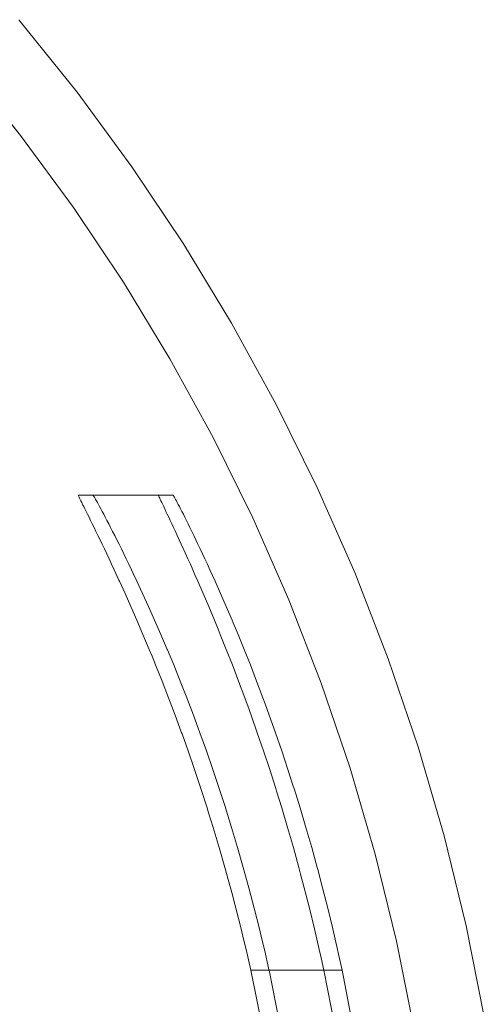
# Model space of a CAD drawing. Header units: millimetres. Extents: x -566 to 589, y -589 to 566.
# Tile 29 of 88: x 568 to 588, y -484 to -442. Entities that reach past the tile are written whole.
import ezdxf

# ---------------------------------------------------------------- set-up
doc = ezdxf.new("R2010")
doc.units = ezdxf.units.MM
doc.header["$LTSCALE"] = 50
doc.layers.add('ENERGY LIGHT RTP', color=7, linetype='Continuous', lineweight=5)

msp = doc.modelspace()

# ---------------------------------------------------------------- linework, layer by layer
at = {"layer": 'ENERGY LIGHT RTP', "color": 7, "linetype": 'Continuous', "lineweight": 5, "transparency": 33554687}
for points, invisible_edges in [([(570.656, -445.516, -1700), (568.212, -442.471, -1700), (531.825, -473.003, 7800), (532.972, -474.432, 7800)], 10), ([(568.212, -442.471, -1700), (570.656, -445.516, -1700), (568.276, -447.342, -1700.015), (565.914, -444.399, -1700.015)], 10), ([(530.604, -476.249, 7796.985), (529.538, -474.922, 7796.985), (565.914, -444.399, -1700.015), (568.276, -447.342, -1700.015)], 10), ([(572.965, -448.665, -1700), (570.656, -445.516, -1700), (532.972, -474.432, 7800), (534.055, -475.91, 7800)], 10), ([(570.656, -445.516, -1700), (572.965, -448.665, -1700), (570.508, -450.386, -1700.015), (568.276, -447.342, -1700.015)], 10), ([(531.61, -477.622, 7796.985), (530.604, -476.249, 7796.985), (568.276, -447.342, -1700.015), (570.508, -450.386, -1700.015)], 10), ([(575.134, -451.912, -1700), (572.965, -448.665, -1700), (534.055, -475.91, 7800), (535.073, -477.433, 7800)], 10), ([(572.965, -448.665, -1700), (575.134, -451.912, -1700), (572.604, -453.524, -1700.015), (570.508, -450.386, -1700.015)], 10), ([(532.556, -479.037, 7796.985), (531.61, -477.622, 7796.985), (570.508, -450.386, -1700.015), (572.604, -453.524, -1700.015)], 10), ([(577.16, -455.25, -1700), (575.134, -451.912, -1700), (535.073, -477.433, 7800), (536.024, -479, 7800)], 10), ([(575.134, -451.912, -1700), (577.16, -455.25, -1700), (574.562, -456.75, -1700.015), (572.604, -453.524, -1700.015)], 10), ([(533.439, -480.492, 7796.985), (532.556, -479.037, 7796.985), (572.604, -453.524, -1700.015), (574.562, -456.75, -1700.015)], 10), ([(579.038, -458.673, -1700), (577.16, -455.25, -1700), (536.024, -479, 7800), (536.905, -480.607, 7800)], 10), ([(577.16, -455.25, -1700), (579.038, -458.673, -1700), (576.377, -460.059, -1700.015), (574.562, -456.75, -1700.015)], 10), ([(533.439, -480.492, 7796.985), (574.562, -456.75, -1700.015), (570.713, -462.5, -470)], 11), ([(574.562, -456.75, -1700.015), (571.335, -462.5, -580), (570.713, -462.5, -470)], 9), ([(574.562, -456.75, -1700.015), (571.34, -462.505, -580.437), (571.335, -462.5, -580)], 9), ([(571.35, -462.519, -580.872), (571.34, -462.505, -580.437), (574.562, -456.75, -1700.015)], 10), ([(571.364, -462.543, -581.309), (571.35, -462.519, -580.872), (574.562, -456.75, -1700.015)], 10), ([(574.562, -456.75, -1700.015), (571.384, -462.576, -581.743), (571.364, -462.543, -581.309)], 9), ([(571.421, -462.639, -582.355), (571.384, -462.576, -581.743), (574.562, -456.75, -1700.015)], 10), ([(574.562, -456.75, -1700.015), (576.377, -460.059, -1700.015), (571.421, -462.639, -582.355)], 10), ([(579.038, -458.673, -1700), (536.905, -480.607, 7800), (574.089, -462.5, -470)], 11), ([(579.038, -458.673, -1700), (574.089, -462.5, -470), (574.704, -462.5, -580)], 9), ([(574.704, -462.5, -580), (580.765, -462.176, -1700), (579.038, -458.673, -1700)], 9), ([(579.038, -458.673, -1700), (580.765, -462.176, -1700), (578.047, -463.444, -1700.015), (576.377, -460.059, -1700.015)], 10), ([(571.439, -462.671, -582.611), (571.421, -462.639, -582.355), (576.377, -460.059, -1700.015)], 10), ([(576.377, -460.059, -1700.015), (571.473, -462.733, -583.043), (571.439, -462.671, -582.611)], 9), ([(571.512, -462.804, -583.473), (571.473, -462.733, -583.043), (576.377, -460.059, -1700.015)], 10), ([(571.556, -462.884, -583.902), (571.512, -462.804, -583.473), (576.377, -460.059, -1700.015)], 10), ([(571.605, -462.974, -584.329), (571.556, -462.884, -583.902), (576.377, -460.059, -1700.015)], 10), ([(571.658, -463.073, -584.754), (571.605, -462.974, -584.329), (576.377, -460.059, -1700.015)], 10), ([(571.716, -463.181, -585.176), (571.658, -463.073, -584.754), (576.377, -460.059, -1700.015)], 10), ([(571.778, -463.299, -585.596), (571.716, -463.181, -585.176), (576.377, -460.059, -1700.015)], 10), ([(571.845, -463.426, -586.014), (571.778, -463.299, -585.596), (576.377, -460.059, -1700.015)], 10), ([(571.916, -463.562, -586.43), (571.845, -463.426, -586.014), (576.377, -460.059, -1700.015)], 10), ([(571.991, -463.706, -586.84), (571.916, -463.562, -586.43), (576.377, -460.059, -1700.015)], 10), ([(572.07, -463.86, -587.25), (571.991, -463.706, -586.84), (576.377, -460.059, -1700.015)], 10), ([(572.153, -464.022, -587.654), (572.07, -463.86, -587.25), (576.377, -460.059, -1700.015)], 10), ([(572.241, -464.194, -588.056), (572.153, -464.022, -587.654), (576.377, -460.059, -1700.015)], 10), ([(572.331, -464.374, -588.452), (572.241, -464.194, -588.056), (576.377, -460.059, -1700.015)], 10), ([(572.426, -464.563, -588.846), (572.331, -464.374, -588.452), (576.377, -460.059, -1700.015)], 10), ([(572.523, -464.76, -589.235), (572.426, -464.563, -588.846), (576.377, -460.059, -1700.015)], 10), ([(572.625, -464.966, -589.62), (572.523, -464.76, -589.235), (576.377, -460.059, -1700.015)], 10), ([(572.729, -465.179, -590), (572.625, -464.966, -589.62), (576.377, -460.059, -1700.015)], 10), ([(576.377, -460.059, -1700.015), (572.837, -465.402, -590.375), (572.729, -465.179, -590)], 9), ([(572.948, -465.635, -590.744), (572.837, -465.402, -590.375), (576.377, -460.059, -1700.015)], 10), ([(573.021, -465.787, -590.985), (572.948, -465.635, -590.744), (576.377, -460.059, -1700.015)], 10), ([(576.377, -460.059, -1700.015), (578.047, -463.444, -1700.015), (573.021, -465.787, -590.985)], 10), ([(580.765, -462.176, -1700), (574.704, -462.5, -580), (574.709, -462.505, -580.437)], 9), ([(580.765, -462.176, -1700), (574.709, -462.505, -580.437), (574.718, -462.519, -580.872)], 9), ([(580.765, -462.176, -1700), (574.718, -462.519, -580.872), (574.733, -462.543, -581.308)], 9), ([(580.765, -462.176, -1700), (574.733, -462.543, -581.308), (574.752, -462.576, -581.743)], 9), ([(580.765, -462.176, -1700), (574.752, -462.576, -581.743), (574.775, -462.619, -582.177)], 9), ([(580.765, -462.176, -1700), (574.775, -462.619, -582.177), (574.804, -462.671, -582.611)], 9), ([(580.765, -462.176, -1700), (574.804, -462.671, -582.611), (574.837, -462.733, -583.042)], 9), ([(580.765, -462.176, -1700), (574.837, -462.733, -583.042), (574.874, -462.804, -583.473)], 9), ([(580.765, -462.176, -1700), (574.874, -462.804, -583.473), (574.917, -462.885, -583.903)], 9), ([(580.765, -462.176, -1700), (574.917, -462.885, -583.903), (574.963, -462.974, -584.329)], 9), ([(580.765, -462.176, -1700), (574.963, -462.974, -584.329), (575.014, -463.073, -584.755)], 9), ([(580.765, -462.176, -1700), (575.014, -463.073, -584.755), (575.069, -463.181, -585.176)], 9), ([(580.765, -462.176, -1700), (575.069, -463.181, -585.176), (575.129, -463.299, -585.597)], 9), ([(580.765, -462.176, -1700), (575.129, -463.299, -585.597), (575.193, -463.426, -586.014)], 9), ([(580.765, -462.176, -1700), (575.193, -463.426, -586.014), (575.261, -463.562, -586.429)], 9), ([(580.765, -462.176, -1700), (575.261, -463.562, -586.429), (575.333, -463.706, -586.84)], 9), ([(580.765, -462.176, -1700), (575.333, -463.706, -586.84), (575.408, -463.86, -587.249)], 9), ([(580.765, -462.176, -1700), (575.408, -463.86, -587.249), (575.488, -464.022, -587.654)], 9), ([(580.765, -462.176, -1700), (575.488, -464.022, -587.654), (575.571, -464.194, -588.055)], 9), ([(580.765, -462.176, -1700), (575.571, -464.194, -588.055), (575.658, -464.374, -588.452)], 9), ([(575.658, -464.374, -588.452), (575.73, -464.524, -588.767), (580.765, -462.176, -1700)], 10), ([(580.765, -462.176, -1700), (575.73, -464.524, -588.767), (575.842, -464.76, -589.235)], 9), ([(575.842, -464.76, -589.235), (582.338, -465.75, -1700), (580.765, -462.176, -1700)], 9), ([(580.765, -462.176, -1700), (582.338, -465.75, -1700), (579.567, -466.898, -1700.015), (578.047, -463.444, -1700.015)], 10), ([(570.713, -462.5, -470), (534.258, -481.985, 7796.985), (533.439, -480.492, 7796.985)], 9), ([(570.713, -462.5, -470), (570.713, -462.505, -469.563), (534.258, -481.985, 7796.985)], 10), ([(534.258, -481.985, 7796.985), (570.713, -462.505, -469.563), (570.718, -462.519, -469.128)], 9), ([(534.258, -481.985, 7796.985), (570.718, -462.519, -469.128), (570.729, -462.543, -468.692)], 9), ([(534.258, -481.985, 7796.985), (570.729, -462.543, -468.692), (570.744, -462.576, -468.257)], 9), ([(534.258, -481.985, 7796.985), (570.744, -462.576, -468.257), (570.764, -462.619, -467.823)], 9), ([(534.258, -481.985, 7796.985), (570.764, -462.619, -467.823), (570.789, -462.671, -467.389)], 9), ([(534.258, -481.985, 7796.985), (570.789, -462.671, -467.389), (570.819, -462.733, -466.958)], 9), ([(536.905, -480.607, 7800), (574.089, -462.505, -469.563), (574.089, -462.5, -470)], 9), ([(574.093, -462.519, -469.128), (574.089, -462.505, -469.563), (536.905, -480.607, 7800)], 10), ([(574.103, -462.543, -468.691), (574.093, -462.519, -469.128), (536.905, -480.607, 7800)], 10), ([(574.117, -462.576, -468.257), (574.103, -462.543, -468.691), (536.905, -480.607, 7800)], 10), ([(574.136, -462.619, -467.822), (574.117, -462.576, -468.257), (536.905, -480.607, 7800)], 10), ([(574.16, -462.671, -467.389), (574.136, -462.619, -467.822), (536.905, -480.607, 7800)], 10), ([(574.188, -462.733, -466.957), (574.16, -462.671, -467.389), (536.905, -480.607, 7800)], 10), ([(570.713, -462.505, -469.563), (570.713, -462.5, -470), (574.089, -462.5, -470), (574.089, -462.505, -469.563)], 8), ([(574.089, -462.505, -469.563), (574.093, -462.519, -469.128), (570.718, -462.519, -469.128), (570.713, -462.505, -469.563)], 10), ([(570.729, -462.543, -468.692), (570.718, -462.519, -469.128), (574.093, -462.519, -469.128), (574.103, -462.543, -468.691)], 10), ([(574.103, -462.543, -468.691), (574.117, -462.576, -468.257), (570.744, -462.576, -468.257), (570.729, -462.543, -468.692)], 10), ([(570.764, -462.619, -467.823), (570.744, -462.576, -468.257), (574.117, -462.576, -468.257), (574.136, -462.619, -467.822)], 10), ([(574.136, -462.619, -467.822), (574.16, -462.671, -467.389), (570.789, -462.671, -467.389), (570.764, -462.619, -467.823)], 10), ([(570.819, -462.733, -466.958), (570.789, -462.671, -467.389), (574.16, -462.671, -467.389)], 10), ([(570.819, -462.733, -466.958), (574.16, -462.671, -467.389), (574.188, -462.733, -466.957)], 9), ([(574.709, -462.505, -580.437), (574.704, -462.5, -580), (571.335, -462.5, -580), (571.34, -462.505, -580.437)], 8), ([(571.34, -462.505, -580.437), (571.35, -462.519, -580.872), (574.718, -462.519, -580.872), (574.709, -462.505, -580.437)], 10), ([(574.733, -462.543, -581.308), (574.718, -462.519, -580.872), (571.35, -462.519, -580.872), (571.364, -462.543, -581.309)], 10), ([(571.364, -462.543, -581.309), (571.384, -462.576, -581.743), (574.752, -462.576, -581.743), (574.733, -462.543, -581.308)], 10), ([(574.752, -462.576, -581.743), (571.384, -462.576, -581.743), (571.421, -462.639, -582.355)], 9), ([(571.421, -462.639, -582.355), (574.775, -462.619, -582.177), (574.752, -462.576, -581.743)], 9), ([(574.775, -462.619, -582.177), (571.421, -462.639, -582.355), (571.439, -462.671, -582.611)], 9), ([(571.439, -462.671, -582.611), (574.804, -462.671, -582.611), (574.775, -462.619, -582.177)], 9), ([(574.804, -462.671, -582.611), (571.439, -462.671, -582.611), (571.473, -462.733, -583.043)], 9), ([(574.837, -462.733, -583.042), (574.804, -462.671, -582.611), (571.473, -462.733, -583.043)], 10), ([(570.819, -462.733, -466.958), (570.853, -462.804, -466.527), (534.258, -481.985, 7796.985)], 10), ([(570.853, -462.804, -466.527), (570.904, -462.908, -465.982), (534.258, -481.985, 7796.985)], 10), ([(534.258, -481.985, 7796.985), (570.904, -462.908, -465.982), (570.939, -462.977, -465.672)], 9), ([(570.939, -462.977, -465.672), (535.011, -483.512, 7796.985), (534.258, -481.985, 7796.985)], 9), ([(570.939, -462.977, -465.672), (570.986, -463.073, -465.245), (535.011, -483.512, 7796.985)], 10), ([(535.011, -483.512, 7796.985), (570.986, -463.073, -465.245), (571.04, -463.181, -464.824)], 9), ([(574.222, -462.804, -466.527), (574.188, -462.733, -466.957), (536.905, -480.607, 7800)], 10), ([(574.259, -462.884, -466.098), (574.222, -462.804, -466.527), (536.905, -480.607, 7800)], 10), ([(574.301, -462.974, -465.671), (574.259, -462.884, -466.098), (536.905, -480.607, 7800)], 10), ([(574.348, -463.073, -465.247), (574.301, -462.974, -465.671), (536.905, -480.607, 7800)], 10), ([(574.399, -463.181, -464.824), (574.348, -463.073, -465.247), (536.905, -480.607, 7800)], 10), ([(574.188, -462.733, -466.957), (570.853, -462.804, -466.527), (570.819, -462.733, -466.958)], 9), ([(574.188, -462.733, -466.957), (574.222, -462.804, -466.527), (570.853, -462.804, -466.527)], 10), ([(570.904, -462.908, -465.982), (570.853, -462.804, -466.527), (574.222, -462.804, -466.527)], 10), ([(574.222, -462.804, -466.527), (574.259, -462.884, -466.098), (570.904, -462.908, -465.982)], 10), ([(574.259, -462.884, -466.098), (570.939, -462.977, -465.672), (570.904, -462.908, -465.982)], 9), ([(574.259, -462.884, -466.098), (574.301, -462.974, -465.671), (570.939, -462.977, -465.672)], 10), ([(570.986, -463.073, -465.245), (570.939, -462.977, -465.672), (574.301, -462.974, -465.671)], 10), ([(570.986, -463.073, -465.245), (574.301, -462.974, -465.671), (574.348, -463.073, -465.247)], 9), ([(574.348, -463.073, -465.247), (571.04, -463.181, -464.824), (570.986, -463.073, -465.245)], 9), ([(574.348, -463.073, -465.247), (574.399, -463.181, -464.824), (571.04, -463.181, -464.824)], 10), ([(571.473, -462.733, -583.043), (571.512, -462.804, -583.473), (574.837, -462.733, -583.042)], 10), ([(571.512, -462.804, -583.473), (574.874, -462.804, -583.473), (574.837, -462.733, -583.042)], 9), ([(574.874, -462.804, -583.473), (571.512, -462.804, -583.473), (571.556, -462.884, -583.902)], 9), ([(574.917, -462.885, -583.903), (574.874, -462.804, -583.473), (571.556, -462.884, -583.902)], 10), ([(571.556, -462.884, -583.902), (571.605, -462.974, -584.329), (574.917, -462.885, -583.903)], 10), ([(571.605, -462.974, -584.329), (574.963, -462.974, -584.329), (574.917, -462.885, -583.903)], 9), ([(574.963, -462.974, -584.329), (571.605, -462.974, -584.329), (571.658, -463.073, -584.754)], 9), ([(575.014, -463.073, -584.755), (574.963, -462.974, -584.329), (571.658, -463.073, -584.754)], 10), ([(571.658, -463.073, -584.754), (571.716, -463.181, -585.176), (575.014, -463.073, -584.755)], 10), ([(571.716, -463.181, -585.176), (575.069, -463.181, -585.176), (575.014, -463.073, -584.755)], 9), ([(535.011, -483.512, 7796.985), (571.04, -463.181, -464.824), (571.098, -463.299, -464.403)], 9), ([(535.011, -483.512, 7796.985), (571.098, -463.299, -464.403), (571.16, -463.426, -463.986)], 9), ([(535.011, -483.512, 7796.985), (571.16, -463.426, -463.986), (571.227, -463.562, -463.571)], 9), ([(574.455, -463.299, -464.404), (574.399, -463.181, -464.824), (536.905, -480.607, 7800)], 10), ([(574.514, -463.426, -463.986), (574.455, -463.299, -464.404), (536.905, -480.607, 7800)], 10), ([(574.578, -463.562, -463.57), (574.514, -463.426, -463.986), (536.905, -480.607, 7800)], 10), ([(571.098, -463.299, -464.403), (571.04, -463.181, -464.824), (574.399, -463.181, -464.824)], 10), ([(571.16, -463.426, -463.986), (571.098, -463.299, -464.403), (574.399, -463.181, -464.824)], 10), ([(574.399, -463.181, -464.824), (574.455, -463.299, -464.404), (571.16, -463.426, -463.986)], 10), ([(574.455, -463.299, -464.404), (574.514, -463.426, -463.986), (571.16, -463.426, -463.986)], 10), ([(571.227, -463.562, -463.571), (571.16, -463.426, -463.986), (574.514, -463.426, -463.986)], 10), ([(571.299, -463.706, -463.16), (571.227, -463.562, -463.571), (574.514, -463.426, -463.986)], 10), ([(574.514, -463.426, -463.986), (574.578, -463.562, -463.57), (571.299, -463.706, -463.16)], 10), ([(575.069, -463.181, -585.176), (571.716, -463.181, -585.176), (571.778, -463.299, -585.596)], 9), ([(575.069, -463.181, -585.176), (571.778, -463.299, -585.596), (571.845, -463.426, -586.014)], 9), ([(571.845, -463.426, -586.014), (575.129, -463.299, -585.597), (575.069, -463.181, -585.176)], 9), ([(571.845, -463.426, -586.014), (575.193, -463.426, -586.014), (575.129, -463.299, -585.597)], 9), ([(575.193, -463.426, -586.014), (571.845, -463.426, -586.014), (571.916, -463.562, -586.43)], 9), ([(575.193, -463.426, -586.014), (571.916, -463.562, -586.43), (571.991, -463.706, -586.84)], 9), ([(571.991, -463.706, -586.84), (575.261, -463.562, -586.429), (575.193, -463.426, -586.014)], 9), ([(573.177, -466.117, -591.472), (573.021, -465.787, -590.985), (578.047, -463.444, -1700.015)], 10), ([(578.047, -463.444, -1700.015), (573.416, -466.633, -592.175), (573.177, -466.117, -591.472)], 9), ([(573.664, -467.179, -592.856), (573.416, -466.633, -592.175), (578.047, -463.444, -1700.015)], 10), ([(573.92, -467.754, -593.512), (573.664, -467.179, -592.856), (578.047, -463.444, -1700.015)], 10), ([(578.047, -463.444, -1700.015), (574.183, -468.358, -594.142), (573.92, -467.754, -593.512)], 9), ([(574.451, -468.989, -594.745), (574.183, -468.358, -594.142), (578.047, -463.444, -1700.015)], 10), ([(574.461, -469.013, -594.768), (574.451, -468.989, -594.745), (578.047, -463.444, -1700.015)], 10), ([(578.047, -463.444, -1700.015), (579.567, -466.898, -1700.015), (574.461, -469.013, -594.768)], 10), ([(535.011, -483.512, 7796.985), (571.227, -463.562, -463.571), (571.299, -463.706, -463.16)], 9), ([(535.011, -483.512, 7796.985), (571.299, -463.706, -463.16), (571.374, -463.86, -462.751)], 9), ([(535.011, -483.512, 7796.985), (571.374, -463.86, -462.751), (571.453, -464.022, -462.346)], 9), ([(574.646, -463.706, -463.16), (574.578, -463.562, -463.57), (536.905, -480.607, 7800)], 10), ([(574.718, -463.86, -462.75), (574.646, -463.706, -463.16), (536.905, -480.607, 7800)], 10), ([(574.794, -464.022, -462.346), (574.718, -463.86, -462.75), (536.905, -480.607, 7800)], 10), ([(574.578, -463.562, -463.57), (574.646, -463.706, -463.16), (571.299, -463.706, -463.16)], 10), ([(571.374, -463.86, -462.751), (571.299, -463.706, -463.16), (574.646, -463.706, -463.16)], 10), ([(571.453, -464.022, -462.346), (571.374, -463.86, -462.751), (574.646, -463.706, -463.16)], 10), ([(574.646, -463.706, -463.16), (574.718, -463.86, -462.75), (571.453, -464.022, -462.346)], 10), ([(574.718, -463.86, -462.75), (574.794, -464.022, -462.346), (571.453, -464.022, -462.346)], 10), ([(571.991, -463.706, -586.84), (575.333, -463.706, -586.84), (575.261, -463.562, -586.429)], 9), ([(575.333, -463.706, -586.84), (571.991, -463.706, -586.84), (572.07, -463.86, -587.25)], 9), ([(575.333, -463.706, -586.84), (572.07, -463.86, -587.25), (572.153, -464.022, -587.654)], 9), ([(572.153, -464.022, -587.654), (575.408, -463.86, -587.249), (575.333, -463.706, -586.84)], 9), ([(572.153, -464.022, -587.654), (575.488, -464.022, -587.654), (575.408, -463.86, -587.249)], 9), ([(535.011, -483.512, 7796.985), (571.453, -464.022, -462.346), (571.537, -464.194, -461.945)], 9), ([(535.011, -483.512, 7796.985), (571.537, -464.194, -461.945), (571.624, -464.374, -461.548)], 9), ([(535.011, -483.512, 7796.985), (571.624, -464.374, -461.548), (571.715, -464.562, -461.154)], 9), ([(574.874, -464.194, -461.945), (574.794, -464.022, -462.346), (536.905, -480.607, 7800)], 10), ([(574.957, -464.374, -461.548), (574.874, -464.194, -461.945), (536.905, -480.607, 7800)], 10), ([(536.905, -480.607, 7800), (575.044, -464.563, -461.154), (574.957, -464.374, -461.548)], 9), ([(571.537, -464.194, -461.945), (571.453, -464.022, -462.346), (574.794, -464.022, -462.346)], 10), ([(571.624, -464.374, -461.548), (571.537, -464.194, -461.945), (574.794, -464.022, -462.346)], 10), ([(574.794, -464.022, -462.346), (574.874, -464.194, -461.945), (571.624, -464.374, -461.548)], 10), ([(574.874, -464.194, -461.945), (574.957, -464.374, -461.548), (571.624, -464.374, -461.548)], 10), ([(571.715, -464.562, -461.154), (571.624, -464.374, -461.548), (574.957, -464.374, -461.548)], 10), ([(571.809, -464.76, -460.765), (571.715, -464.562, -461.154), (574.957, -464.374, -461.548)], 10), ([(574.957, -464.374, -461.548), (575.044, -464.563, -461.154), (571.809, -464.76, -460.765)], 10), ([(575.488, -464.022, -587.654), (572.153, -464.022, -587.654), (572.241, -464.194, -588.056)], 9), ([(575.488, -464.022, -587.654), (572.241, -464.194, -588.056), (572.331, -464.374, -588.452)], 9), ([(572.331, -464.374, -588.452), (575.571, -464.194, -588.055), (575.488, -464.022, -587.654)], 9), ([(572.331, -464.374, -588.452), (575.658, -464.374, -588.452), (575.571, -464.194, -588.055)], 9), ([(575.658, -464.374, -588.452), (572.331, -464.374, -588.452), (572.426, -464.563, -588.846)], 9), ([(575.658, -464.374, -588.452), (572.426, -464.563, -588.846), (572.523, -464.76, -589.235)], 9), ([(572.523, -464.76, -589.235), (575.73, -464.524, -588.767), (575.658, -464.374, -588.452)], 9), ([(535.011, -483.512, 7796.985), (571.715, -464.562, -461.154), (571.809, -464.76, -460.765)], 9), ([(535.011, -483.512, 7796.985), (571.809, -464.76, -460.765), (571.907, -464.965, -460.381)], 9), ([(575.134, -464.761, -460.765), (575.044, -464.563, -461.154), (536.905, -480.607, 7800)], 10), ([(575.15, -464.794, -460.699), (575.134, -464.761, -460.765), (536.905, -480.607, 7800)], 10), ([(536.905, -480.607, 7800), (537.716, -482.25, 7800), (575.15, -464.794, -460.699)], 10), ([(575.324, -465.179, -460), (575.15, -464.794, -460.699), (537.716, -482.25, 7800)], 10), ([(575.044, -464.563, -461.154), (575.134, -464.761, -460.765), (571.809, -464.76, -460.765)], 10), ([(571.907, -464.965, -460.381), (571.809, -464.76, -460.765), (575.134, -464.761, -460.765)], 10), ([(572.008, -465.179, -460), (571.907, -464.965, -460.381), (575.134, -464.761, -460.765)], 10), ([(575.134, -464.761, -460.765), (575.15, -464.794, -460.699), (572.008, -465.179, -460)], 10), ([(575.15, -464.794, -460.699), (575.324, -465.179, -460), (572.008, -465.179, -460)], 10), ([(572.523, -464.76, -589.235), (575.842, -464.76, -589.235), (575.73, -464.524, -588.767)], 9), ([(575.842, -464.76, -589.235), (572.523, -464.76, -589.235), (572.625, -464.966, -589.62)], 9), ([(575.842, -464.76, -589.235), (572.625, -464.966, -589.62), (572.729, -465.179, -590)], 9), ([(572.729, -465.179, -590), (575.939, -464.965, -589.619), (575.842, -464.76, -589.235)], 9), ([(582.338, -465.75, -1700), (575.842, -464.76, -589.235), (575.939, -464.965, -589.619)], 9), ([(535.011, -483.512, 7796.985), (571.907, -464.965, -460.381), (572.008, -465.179, -460)], 9), ([(535.011, -483.512, 7796.985), (572.008, -465.179, -460), (572.113, -465.402, -459.624)], 9), ([(575.424, -465.402, -459.625), (575.324, -465.179, -460), (537.716, -482.25, 7800)], 10), ([(572.113, -465.402, -459.624), (572.008, -465.179, -460), (575.324, -465.179, -460)], 10), ([(572.22, -465.632, -459.254), (572.113, -465.402, -459.624), (575.324, -465.179, -460)], 10), ([(575.324, -465.179, -460), (575.424, -465.402, -459.625), (572.22, -465.632, -459.254)], 10), ([(572.729, -465.179, -590), (576.039, -465.179, -590), (575.939, -464.965, -589.619)], 9), ([(576.039, -465.179, -590), (572.729, -465.179, -590), (572.837, -465.402, -590.375)], 9), ([(576.039, -465.179, -590), (572.837, -465.402, -590.375), (572.948, -465.635, -590.744)], 9), ([(572.948, -465.635, -590.744), (576.142, -465.402, -590.376), (576.039, -465.179, -590)], 9), ([(582.338, -465.75, -1700), (575.939, -464.965, -589.619), (576.039, -465.179, -590)], 9), ([(582.338, -465.75, -1700), (576.039, -465.179, -590), (576.142, -465.402, -590.376)], 9), ([(572.113, -465.402, -459.624), (572.22, -465.632, -459.254), (535.011, -483.512, 7796.985)], 10), ([(572.22, -465.632, -459.254), (572.421, -466.067, -458.601), (535.011, -483.512, 7796.985)], 10), ([(575.527, -465.632, -459.254), (575.424, -465.402, -459.625), (537.716, -482.25, 7800)], 10), ([(575.632, -465.87, -458.889), (575.527, -465.632, -459.254), (537.716, -482.25, 7800)], 10), ([(575.424, -465.402, -459.625), (575.527, -465.632, -459.254), (572.22, -465.632, -459.254)], 10), ([(572.421, -466.067, -458.601), (572.22, -465.632, -459.254), (575.527, -465.632, -459.254)], 10), ([(572.444, -466.117, -458.528), (572.421, -466.067, -458.601), (575.527, -465.632, -459.254)], 10), ([(575.527, -465.632, -459.254), (575.632, -465.87, -458.889), (572.444, -466.117, -458.528)], 10), ([(572.948, -465.635, -590.744), (576.248, -465.632, -590.746), (576.142, -465.402, -590.376)], 9), ([(576.248, -465.632, -590.746), (572.948, -465.635, -590.744), (573.021, -465.787, -590.985)], 9), ([(576.248, -465.632, -590.746), (573.021, -465.787, -590.985), (573.177, -466.117, -591.472)], 9), ([(573.177, -466.117, -591.472), (576.357, -465.871, -591.112), (576.248, -465.632, -590.746)], 9), ([(582.338, -465.75, -1700), (576.142, -465.402, -590.376), (576.248, -465.632, -590.746)], 9), ([(582.338, -465.75, -1700), (576.248, -465.632, -590.746), (576.357, -465.871, -591.112)], 9), ([(537.716, -482.25, 7800), (575.74, -466.117, -458.528), (575.632, -465.87, -458.889)], 9), ([(575.632, -465.87, -458.889), (575.74, -466.117, -458.528), (572.444, -466.117, -458.528)], 10), ([(573.177, -466.117, -591.472), (576.467, -466.117, -591.472), (576.357, -465.871, -591.112)], 9), ([(576.357, -465.871, -591.112), (576.467, -466.117, -591.472), (582.338, -465.75, -1700)], 10), ([(576.467, -466.117, -591.472), (576.697, -466.633, -592.175), (582.338, -465.75, -1700)], 10), ([(582.338, -465.75, -1700), (576.697, -466.633, -592.175), (576.935, -467.179, -592.856)], 9), ([(582.338, -465.75, -1700), (576.935, -467.179, -592.856), (577.18, -467.754, -593.512)], 9), ([(577.18, -467.754, -593.512), (577.227, -467.867, -593.629), (582.338, -465.75, -1700)], 10), ([(582.338, -465.75, -1700), (577.227, -467.867, -593.629), (577.432, -468.358, -594.142)], 9), ([(577.432, -468.358, -594.142), (583.753, -469.389, -1700), (582.338, -465.75, -1700)], 9), ([(582.338, -465.75, -1700), (583.753, -469.389, -1700), (580.934, -470.415, -1700.015), (579.567, -466.898, -1700.015)], 10), ([(535.011, -483.512, 7796.985), (572.421, -466.067, -458.601), (572.444, -466.117, -458.528)], 9), ([(572.444, -466.117, -458.528), (535.696, -485.07, 7796.985), (535.011, -483.512, 7796.985)], 9), ([(572.444, -466.117, -458.528), (572.678, -466.633, -457.825), (535.696, -485.07, 7796.985)], 10), ([(537.716, -482.25, 7800), (575.964, -466.633, -457.825), (575.74, -466.117, -458.528)], 9), ([(575.964, -466.633, -457.825), (572.678, -466.633, -457.825), (572.444, -466.117, -458.528), (575.74, -466.117, -458.528)], 5), ([(576.467, -466.117, -591.472), (573.177, -466.117, -591.472), (573.416, -466.633, -592.175), (576.697, -466.633, -592.175)], 5), ([(535.696, -485.07, 7796.985), (572.678, -466.633, -457.825), (572.922, -467.179, -457.144)], 9), ([(576.197, -467.179, -457.144), (575.964, -466.633, -457.825), (537.716, -482.25, 7800)], 10), ([(576.197, -467.179, -457.144), (572.922, -467.179, -457.144), (572.678, -466.633, -457.825), (575.964, -466.633, -457.825)], 5), ([(576.697, -466.633, -592.175), (573.416, -466.633, -592.175), (573.664, -467.179, -592.856), (576.935, -467.179, -592.856)], 5), ([(535.696, -485.07, 7796.985), (572.922, -467.179, -457.144), (573.173, -467.754, -456.488)], 9), ([(576.438, -467.754, -456.488), (576.197, -467.179, -457.144), (537.716, -482.25, 7800)], 10), ([(576.438, -467.754, -456.488), (573.173, -467.754, -456.488), (572.922, -467.179, -457.144), (576.197, -467.179, -457.144)], 5), ([(576.935, -467.179, -592.856), (573.664, -467.179, -592.856), (573.92, -467.754, -593.512), (577.18, -467.754, -593.512)], 5), ([(574.722, -469.644, -595.321), (574.461, -469.013, -594.768), (579.567, -466.898, -1700.015)], 10), ([(579.567, -466.898, -1700.015), (574.997, -470.325, -595.867), (574.722, -469.644, -595.321)], 9), ([(575.273, -471.028, -596.383), (574.997, -470.325, -595.867), (579.567, -466.898, -1700.015)], 10), ([(575.55, -471.754, -596.868), (575.273, -471.028, -596.383), (579.567, -466.898, -1700.015)], 10), ([(575.752, -472.301, -597.2), (575.55, -471.754, -596.868), (579.567, -466.898, -1700.015)], 10), ([(579.567, -466.898, -1700.015), (580.934, -470.415, -1700.015), (575.752, -472.301, -597.2)], 10), ([(535.696, -485.07, 7796.985), (573.173, -467.754, -456.488), (573.431, -468.358, -455.858)], 9), ([(576.592, -468.13, -456.096), (576.438, -467.754, -456.488), (537.716, -482.25, 7800)], 10), ([(573.431, -468.358, -455.858), (573.173, -467.754, -456.488), (576.438, -467.754, -456.488), (576.592, -468.13, -456.096)], 10), ([(577.227, -467.867, -593.629), (577.18, -467.754, -593.512), (573.92, -467.754, -593.512), (574.183, -468.358, -594.142)], 10), ([(574.183, -468.358, -594.142), (577.432, -468.358, -594.142), (577.227, -467.867, -593.629)], 9), ([(535.696, -485.07, 7796.985), (573.431, -468.358, -455.858), (573.695, -468.988, -455.254)], 9), ([(537.716, -482.25, 7800), (538.454, -483.927, 7800), (576.592, -468.13, -456.096)], 10), ([(576.685, -468.358, -455.858), (576.592, -468.13, -456.096), (538.454, -483.927, 7800)], 10), ([(576.937, -468.988, -455.254), (576.685, -468.358, -455.858), (538.454, -483.927, 7800)], 10), ([(576.592, -468.13, -456.096), (576.685, -468.358, -455.858), (573.431, -468.358, -455.858)], 10), ([(576.937, -468.988, -455.254), (573.695, -468.988, -455.254), (573.431, -468.358, -455.858), (576.685, -468.358, -455.858)], 5), ([(577.432, -468.358, -594.142), (574.183, -468.358, -594.142), (574.451, -468.989, -594.745)], 9), ([(574.451, -468.989, -594.745), (577.688, -468.988, -594.746), (577.432, -468.358, -594.142)], 9), ([(583.753, -469.389, -1700), (577.432, -468.358, -594.142), (577.688, -468.988, -594.746)], 9), ([(573.695, -468.988, -455.254), (573.815, -469.28, -454.998), (535.696, -485.07, 7796.985)], 10), ([(535.696, -485.07, 7796.985), (573.815, -469.28, -454.998), (573.963, -469.644, -454.679)], 9), ([(577.194, -469.644, -454.679), (576.937, -468.988, -455.254), (538.454, -483.927, 7800)], 10), ([(573.815, -469.28, -454.998), (573.695, -468.988, -455.254), (576.937, -468.988, -455.254)], 10), ([(576.937, -468.988, -455.254), (577.194, -469.644, -454.679), (573.963, -469.644, -454.679), (573.815, -469.28, -454.998)], 10), ([(577.688, -468.988, -594.746), (574.451, -468.989, -594.745), (574.461, -469.013, -594.768)], 9), ([(577.688, -468.988, -594.746), (574.461, -469.013, -594.768), (574.722, -469.644, -595.321)], 9), ([(574.722, -469.644, -595.321), (577.949, -469.644, -595.321), (577.688, -468.988, -594.746)], 9), ([(583.753, -469.389, -1700), (577.688, -468.988, -594.746), (577.949, -469.644, -595.321)], 9), ([(573.963, -469.644, -454.679), (536.313, -486.656, 7796.985), (535.696, -485.07, 7796.985)], 9), ([(536.313, -486.656, 7796.985), (573.963, -469.644, -454.679), (574.235, -470.325, -454.133)], 9), ([(577.454, -470.325, -454.133), (577.194, -469.644, -454.679), (538.454, -483.927, 7800)], 10), ([(577.454, -470.325, -454.133), (574.235, -470.325, -454.133), (573.963, -469.644, -454.679), (577.194, -469.644, -454.679)], 5), ([(577.949, -469.644, -595.321), (574.722, -469.644, -595.321), (574.997, -470.325, -595.867), (578.212, -470.325, -595.867)], 5), ([(583.753, -469.389, -1700), (577.949, -469.644, -595.321), (578.212, -470.325, -595.867)], 9), ([(583.753, -469.389, -1700), (578.212, -470.325, -595.867), (578.477, -471.028, -596.383)], 9), ([(578.477, -471.028, -596.383), (578.568, -471.276, -596.549), (583.753, -469.389, -1700)], 10), ([(583.753, -469.389, -1700), (578.568, -471.276, -596.549), (578.743, -471.754, -596.868)], 9), ([(578.743, -471.754, -596.868), (585.009, -473.087, -1700), (583.753, -469.389, -1700)], 9), ([(583.753, -469.389, -1700), (585.009, -473.087, -1700), (582.147, -473.989, -1700.015), (580.934, -470.415, -1700.015)], 10), ([(536.313, -486.656, 7796.985), (574.235, -470.325, -454.133), (574.508, -471.028, -453.617)], 9), ([(577.716, -471.028, -453.617), (577.454, -470.325, -454.133), (538.454, -483.927, 7800)], 10), ([(577.716, -471.028, -453.617), (574.508, -471.028, -453.617), (574.235, -470.325, -454.133), (577.454, -470.325, -454.133)], 5), ([(578.212, -470.325, -595.867), (574.997, -470.325, -595.867), (575.273, -471.028, -596.383), (578.477, -471.028, -596.383)], 5), ([(575.826, -472.5, -597.321), (575.752, -472.301, -597.2), (580.934, -470.415, -1700.015)], 10), ([(576.1, -473.265, -597.74), (575.826, -472.5, -597.321), (580.934, -470.415, -1700.015)], 10), ([(580.934, -470.415, -1700.015), (576.371, -474.048, -598.126), (576.1, -473.265, -597.74)], 9), ([(580.934, -470.415, -1700.015), (576.638, -474.846, -598.478), (576.371, -474.048, -598.126)], 9), ([(576.896, -475.645, -598.788), (576.638, -474.846, -598.478), (580.934, -470.415, -1700.015)], 10), ([(580.934, -470.415, -1700.015), (582.147, -473.989, -1700.015), (576.896, -475.645, -598.788)], 10), ([(536.313, -486.656, 7796.985), (574.508, -471.028, -453.617), (574.782, -471.754, -453.132)], 9), ([(577.895, -471.521, -453.288), (577.716, -471.028, -453.617), (538.454, -483.927, 7800)], 10), ([(574.782, -471.754, -453.132), (574.508, -471.028, -453.617), (577.716, -471.028, -453.617), (577.895, -471.521, -453.288)], 10), ([(578.568, -471.276, -596.549), (578.477, -471.028, -596.383), (575.273, -471.028, -596.383), (575.55, -471.754, -596.868)], 10), ([(575.55, -471.754, -596.868), (578.743, -471.754, -596.868), (578.568, -471.276, -596.549)], 9), ([(536.313, -486.656, 7796.985), (574.782, -471.754, -453.132), (575.056, -472.5, -452.679)], 9), ([(538.454, -483.927, 7800), (539.118, -485.635, 7800), (577.895, -471.521, -453.288)], 10), ([(577.979, -471.754, -453.132), (577.895, -471.521, -453.288), (539.118, -485.635, 7800)], 10), ([(578.242, -472.5, -452.679), (577.979, -471.754, -453.132), (539.118, -485.635, 7800)], 10), ([(577.895, -471.521, -453.288), (577.979, -471.754, -453.132), (574.782, -471.754, -453.132)], 10), ([(578.242, -472.5, -452.679), (575.056, -472.5, -452.679), (574.782, -471.754, -453.132), (577.979, -471.754, -453.132)], 5), ([(578.743, -471.754, -596.868), (575.55, -471.754, -596.868), (575.752, -472.301, -597.2)], 9), ([(575.752, -472.301, -597.2), (575.826, -472.5, -597.321), (579.008, -472.5, -597.321), (578.743, -471.754, -596.868)], 10), ([(585.009, -473.087, -1700), (578.743, -471.754, -596.868), (579.008, -472.5, -597.321)], 9), ([(575.056, -472.5, -452.679), (575.073, -472.548, -452.653), (536.313, -486.656, 7796.985)], 10), ([(536.313, -486.656, 7796.985), (575.073, -472.548, -452.653), (575.329, -473.265, -452.26)], 9), ([(578.503, -473.265, -452.26), (578.242, -472.5, -452.679), (539.118, -485.635, 7800)], 10), ([(575.073, -472.548, -452.653), (575.056, -472.5, -452.679), (578.242, -472.5, -452.679)], 10), ([(578.242, -472.5, -452.679), (578.503, -473.265, -452.26), (575.329, -473.265, -452.26), (575.073, -472.548, -452.653)], 10), ([(579.008, -472.5, -597.321), (575.826, -472.5, -597.321), (576.1, -473.265, -597.74), (579.271, -473.265, -597.74)], 5), ([(585.009, -473.087, -1700), (579.008, -472.5, -597.321), (579.271, -473.265, -597.74)], 9), ([(579.271, -473.265, -597.74), (579.531, -474.048, -598.126), (585.009, -473.087, -1700)], 10), ([(579.531, -474.048, -598.126), (579.755, -474.743, -598.432), (585.009, -473.087, -1700)], 10), ([(585.009, -473.087, -1700), (579.755, -474.743, -598.432), (579.788, -474.846, -598.478)], 9), ([(579.788, -474.846, -598.478), (586.101, -476.836, -1700), (585.009, -473.087, -1700)], 9), ([(585.009, -473.087, -1700), (586.101, -476.836, -1700), (583.204, -477.612, -1700.015), (582.147, -473.989, -1700.015)], 10), ([(575.329, -473.265, -452.26), (536.86, -488.268, 7796.985), (536.313, -486.656, 7796.985)], 9), ([(575.329, -473.265, -452.26), (575.599, -474.048, -451.874), (536.86, -488.268, 7796.985)], 10), ([(578.762, -474.048, -451.874), (578.503, -473.265, -452.26), (539.118, -485.635, 7800)], 10), ([(578.762, -474.048, -451.874), (575.599, -474.048, -451.874), (575.329, -473.265, -452.26), (578.503, -473.265, -452.26)], 5), ([(579.271, -473.265, -597.74), (576.1, -473.265, -597.74), (576.371, -474.048, -598.126), (579.531, -474.048, -598.126)], 5), ([(575.599, -474.048, -451.874), (575.865, -474.846, -451.522), (536.86, -488.268, 7796.985)], 10), ([(539.118, -485.635, 7800), (579.018, -474.846, -451.522), (578.762, -474.048, -451.874)], 9), ([(579.018, -474.846, -451.522), (575.865, -474.846, -451.522), (575.599, -474.048, -451.874), (578.762, -474.048, -451.874)], 5), ([(579.755, -474.743, -598.432), (579.531, -474.048, -598.126), (576.371, -474.048, -598.126), (576.638, -474.846, -598.478)], 10), ([(576.901, -475.66, -598.794), (576.896, -475.645, -598.788), (582.147, -473.989, -1700.015)], 10), ([(582.147, -473.989, -1700.015), (577.158, -476.486, -599.074), (576.901, -475.66, -598.794)], 9), ([(582.147, -473.989, -1700.015), (577.408, -477.324, -599.319), (577.158, -476.486, -599.074)], 9), ([(582.147, -473.989, -1700.015), (577.652, -478.171, -599.526), (577.408, -477.324, -599.319)], 9), ([(577.887, -479.027, -599.696), (577.652, -478.171, -599.526), (582.147, -473.989, -1700.015)], 10), ([(577.889, -479.036, -599.698), (577.887, -479.027, -599.696), (582.147, -473.989, -1700.015)], 10), ([(582.147, -473.989, -1700.015), (583.204, -477.612, -1700.015), (577.889, -479.036, -599.698)], 10), ([(576.638, -474.846, -598.478), (579.788, -474.846, -598.478), (579.755, -474.743, -598.432)], 9), ([(575.865, -474.846, -451.522), (576.127, -475.66, -451.206), (536.86, -488.268, 7796.985)], 10), ([(579.054, -474.964, -451.477), (579.018, -474.846, -451.522), (539.118, -485.635, 7800)], 10), ([(539.118, -485.635, 7800), (539.707, -487.37, 7800), (579.054, -474.964, -451.477)], 10), ([(579.269, -475.66, -451.206), (579.054, -474.964, -451.477), (539.707, -487.37, 7800)], 10), ([(576.127, -475.66, -451.206), (575.865, -474.846, -451.522), (579.018, -474.846, -451.522), (579.054, -474.964, -451.477)], 10), ([(579.054, -474.964, -451.477), (579.269, -475.66, -451.206), (576.127, -475.66, -451.206)], 10), ([(579.788, -474.846, -598.478), (576.638, -474.846, -598.478), (576.896, -475.645, -598.788)], 9), ([(576.896, -475.645, -598.788), (576.901, -475.66, -598.794), (580.041, -475.66, -598.794), (579.788, -474.846, -598.478)], 10), ([(579.788, -474.846, -598.478), (580.041, -475.66, -598.794), (586.101, -476.836, -1700)], 10), ([(576.127, -475.66, -451.206), (576.191, -475.867, -451.136), (536.86, -488.268, 7796.985)], 10), ([(536.86, -488.268, 7796.985), (576.191, -475.867, -451.136), (576.383, -476.486, -450.926)], 9), ([(539.707, -487.37, 7800), (579.516, -476.486, -450.926), (579.269, -475.66, -451.206)], 9), ([(576.191, -475.867, -451.136), (576.127, -475.66, -451.206), (579.269, -475.66, -451.206)], 10), ([(579.269, -475.66, -451.206), (579.516, -476.486, -450.926), (576.383, -476.486, -450.926), (576.191, -475.867, -451.136)], 10), ([(580.041, -475.66, -598.794), (576.901, -475.66, -598.794), (577.158, -476.486, -599.074), (580.288, -476.486, -599.074)], 5), ([(580.041, -475.66, -598.794), (580.288, -476.486, -599.074), (586.101, -476.836, -1700)], 10), ([(576.383, -476.486, -450.926), (537.337, -489.902, 7796.985), (536.86, -488.268, 7796.985)], 9), ([(576.383, -476.486, -450.926), (576.634, -477.324, -450.681), (537.337, -489.902, 7796.985)], 10), ([(539.707, -487.37, 7800), (579.757, -477.324, -450.681), (579.516, -476.486, -450.926)], 9), ([(579.757, -477.324, -450.681), (576.634, -477.324, -450.681), (576.383, -476.486, -450.926), (579.516, -476.486, -450.926)], 5), ([(580.288, -476.486, -599.074), (577.158, -476.486, -599.074), (577.408, -477.324, -599.319), (580.529, -477.324, -599.319)], 5), ([(580.288, -476.486, -599.074), (580.529, -477.324, -599.319), (586.101, -476.836, -1700)], 10), ([(580.529, -477.324, -599.319), (580.763, -478.171, -599.526), (586.101, -476.836, -1700)], 10), ([(580.763, -478.171, -599.526), (580.786, -478.26, -599.544), (586.101, -476.836, -1700)], 10), ([(586.101, -476.836, -1700), (580.786, -478.26, -599.544), (580.989, -479.027, -599.696)], 9), ([(580.989, -479.027, -599.696), (587.029, -480.629, -1700), (586.101, -476.836, -1700)], 9), ([(586.101, -476.836, -1700), (587.029, -480.629, -1700), (584.101, -481.278, -1700.015), (583.204, -477.612, -1700.015)], 10), ([(576.634, -477.324, -450.681), (576.877, -478.171, -450.474), (537.337, -489.902, 7796.985)], 10), ([(539.707, -487.37, 7800), (579.991, -478.171, -450.474), (579.757, -477.324, -450.681)], 9), ([(579.991, -478.171, -450.474), (576.877, -478.171, -450.474), (576.634, -477.324, -450.681), (579.757, -477.324, -450.681)], 5), ([(580.529, -477.324, -599.319), (577.408, -477.324, -599.319), (577.652, -478.171, -599.526), (580.763, -478.171, -599.526)], 5), ([(578.114, -479.889, -599.829), (577.889, -479.036, -599.698), (583.204, -477.612, -1700.015)], 10), ([(578.332, -480.757, -599.924), (578.114, -479.889, -599.829), (583.204, -477.612, -1700.015)], 10), ([(578.437, -481.191, -599.957), (578.332, -480.757, -599.924), (583.204, -477.612, -1700.015)], 10), ([(583.204, -477.612, -1700.015), (578.54, -481.628, -599.981), (578.437, -481.191, -599.957)], 9), ([(578.731, -482.468, -600), (578.54, -481.628, -599.981), (583.204, -477.612, -1700.015)], 10), ([(583.204, -477.612, -1700.015), (584.101, -481.278, -1700.015), (578.731, -482.468, -600)], 10), ([(576.877, -478.171, -450.474), (577.113, -479.027, -450.304), (537.337, -489.902, 7796.985)], 10), ([(580.065, -478.453, -450.418), (579.991, -478.171, -450.474), (539.707, -487.37, 7800)], 10), ([(539.707, -487.37, 7800), (540.22, -489.13, 7800), (580.065, -478.453, -450.418)], 10), ([(580.217, -479.027, -450.304), (580.065, -478.453, -450.418), (540.22, -489.13, 7800)], 10), ([(577.113, -479.027, -450.304), (576.877, -478.171, -450.474), (579.991, -478.171, -450.474), (580.065, -478.453, -450.418)], 10), ([(580.065, -478.453, -450.418), (580.217, -479.027, -450.304), (577.113, -479.027, -450.304)], 10), ([(580.786, -478.26, -599.544), (580.763, -478.171, -599.526), (577.652, -478.171, -599.526), (577.887, -479.027, -599.696)], 10), ([(577.887, -479.027, -599.696), (580.989, -479.027, -599.696), (580.786, -478.26, -599.544)], 9), ([(577.113, -479.027, -450.304), (577.167, -479.23, -450.273), (537.337, -489.902, 7796.985)], 10), ([(537.337, -489.902, 7796.985), (577.167, -479.23, -450.273), (577.341, -479.889, -450.171)], 9), ([(540.22, -489.13, 7800), (580.436, -479.889, -450.171), (580.217, -479.027, -450.304)], 9), ([(577.167, -479.23, -450.273), (577.113, -479.027, -450.304), (580.217, -479.027, -450.304)], 10), ([(580.217, -479.027, -450.304), (580.436, -479.889, -450.171), (577.341, -479.889, -450.171), (577.167, -479.23, -450.273)], 10), ([(580.989, -479.027, -599.696), (577.887, -479.027, -599.696), (577.889, -479.036, -599.698)], 9), ([(577.889, -479.036, -599.698), (581.207, -479.889, -599.829), (580.989, -479.027, -599.696)], 9), ([(577.889, -479.036, -599.698), (578.114, -479.889, -599.829), (581.207, -479.889, -599.829)], 10), ([(580.989, -479.027, -599.696), (581.207, -479.889, -599.829), (587.029, -480.629, -1700)], 10), ([(577.341, -479.889, -450.171), (537.741, -491.556, 7796.985), (537.337, -489.902, 7796.985)], 9), ([(537.741, -491.556, 7796.985), (577.341, -479.889, -450.171), (577.56, -480.757, -450.076)], 9), ([(580.647, -480.757, -450.076), (580.436, -479.889, -450.171), (540.22, -489.13, 7800)], 10), ([(580.647, -480.757, -450.076), (577.56, -480.757, -450.076), (577.341, -479.889, -450.171), (580.436, -479.889, -450.171)], 5), ([(581.207, -479.889, -599.829), (578.114, -479.889, -599.829), (578.332, -480.757, -599.924), (581.417, -480.757, -599.924)], 5), ([(587.029, -480.629, -1700), (581.207, -479.889, -599.829), (581.417, -480.757, -599.924)], 9), ([(537.741, -491.556, 7796.985), (577.56, -480.757, -450.076), (577.666, -481.191, -450.043)], 9), ([(580.749, -481.191, -450.043), (580.647, -480.757, -450.076), (540.22, -489.13, 7800)], 10), ([(577.666, -481.191, -450.043), (577.56, -480.757, -450.076), (580.647, -480.757, -450.076)], 10), ([(577.77, -481.628, -450.019), (577.666, -481.191, -450.043), (580.647, -480.757, -450.076)], 10), ([(580.647, -480.757, -450.076), (580.749, -481.191, -450.043), (577.77, -481.628, -450.019)], 10), ([(581.417, -480.757, -599.924), (578.332, -480.757, -599.924), (578.437, -481.191, -599.957)], 9), ([(581.417, -480.757, -599.924), (578.437, -481.191, -599.957), (578.54, -481.628, -599.981)], 9), ([(578.54, -481.628, -599.981), (581.518, -481.191, -599.957), (581.417, -480.757, -599.924)], 9), ([(587.029, -480.629, -1700), (581.417, -480.757, -599.924), (581.518, -481.191, -599.957)], 9), ([(587.029, -480.629, -1700), (581.518, -481.191, -599.957), (581.617, -481.628, -599.981)], 9), ([(581.617, -481.628, -599.981), (581.66, -481.819, -599.988), (587.029, -480.629, -1700)], 10), ([(587.029, -480.629, -1700), (581.66, -481.819, -599.988), (581.808, -482.5, -600)], 9), ([(581.808, -482.5, -600), (587.791, -484.458, -1700), (587.029, -480.629, -1700)], 9), ([(587.029, -480.629, -1700), (587.791, -484.458, -1700), (584.837, -484.979, -1700.015), (584.101, -481.278, -1700.015)], 10), ([(577.666, -481.191, -450.043), (577.77, -481.628, -450.019), (537.741, -491.556, 7796.985)], 10), ([(580.847, -481.628, -450.023), (580.749, -481.191, -450.043), (540.22, -489.13, 7800)], 10), ([(580.749, -481.191, -450.043), (580.847, -481.628, -450.023), (577.77, -481.628, -450.019)], 10), ([(578.54, -481.628, -599.981), (581.617, -481.628, -599.981), (581.518, -481.191, -599.957)], 9), ([(578.738, -482.5, -600), (578.731, -482.468, -600), (584.101, -481.278, -1700.015)], 10), ([(578.738, -482.5, -600), (584.101, -481.278, -1700.015), (584.837, -484.979, -1700.015)], 9), ([(577.77, -481.628, -450.019), (577.871, -482.063, -450.005), (537.741, -491.556, 7796.985)], 10), ([(580.928, -481.981, -450.007), (580.847, -481.628, -450.023), (540.22, -489.13, 7800)], 10), ([(577.871, -482.063, -450.005), (577.77, -481.628, -450.019), (580.847, -481.628, -450.023)], 10), ([(577.97, -482.5, -450), (577.871, -482.063, -450.005), (580.847, -481.628, -450.023)], 10), ([(580.847, -481.628, -450.023), (580.928, -481.981, -450.007), (577.97, -482.5, -450)], 10), ([(581.617, -481.628, -599.981), (578.54, -481.628, -599.981), (578.731, -482.468, -600)], 9), ([(578.731, -482.468, -600), (581.66, -481.819, -599.988), (581.617, -481.628, -599.981)], 9), ([(537.741, -491.556, 7796.985), (577.871, -482.063, -450.005), (577.97, -482.5, -450)], 9), ([(540.22, -489.13, 7800), (540.655, -490.91, 7800), (580.928, -481.981, -450.007)], 10), ([(581.041, -482.5, -450), (580.928, -481.981, -450.007), (540.655, -490.91, 7800)], 10), ([(580.928, -481.981, -450.007), (581.041, -482.5, -450), (577.97, -482.5, -450)], 8), ([(581.66, -481.819, -599.988), (578.731, -482.468, -600), (578.738, -482.5, -600)], 9), ([(578.738, -482.5, -600), (581.808, -482.5, -600), (581.66, -481.819, -599.988)], 8), ([(577.97, -482.5, -450), (577.999, -482.631, -450), (537.741, -491.556, 7796.985)], 10), ([(578.682, -486.065, -450), (538.073, -493.225, 7796.985), (537.741, -491.556, 7796.985), (577.999, -482.631, -450)], 5), ([(581.041, -482.5, -450), (540.655, -490.91, 7800), (541.013, -492.707, 7800)], 9), ([(541.013, -492.707, 7800), (581.636, -485.544, -450), (581.041, -482.5, -450)], 9), ([(577.999, -482.631, -450), (577.97, -482.5, -450), (581.041, -482.5, -450)], 8), ([(581.041, -482.5, -450), (581.636, -485.544, -450), (578.682, -486.065, -450), (577.999, -482.631, -450)], 10), ([(582.375, -485.414, -600), (581.808, -482.5, -600), (578.738, -482.5, -600), (579.42, -485.935, -600)], 8), ([(584.837, -484.979, -1700.015), (579.42, -485.935, -600), (578.738, -482.5, -600)], 9), ([(581.808, -482.5, -600), (582.375, -485.414, -600), (587.791, -484.458, -1700)], 10)]:
    msp.add_3dface(points, dxfattribs=dict(at, invisible_edges=invisible_edges))
msp.add_3dface([(571.335, -462.5, -580), (574.704, -462.5, -580), (574.089, -462.5, -470), (570.713, -462.5, -470)], dxfattribs=at)

doc.saveas('drawing.dxf')
